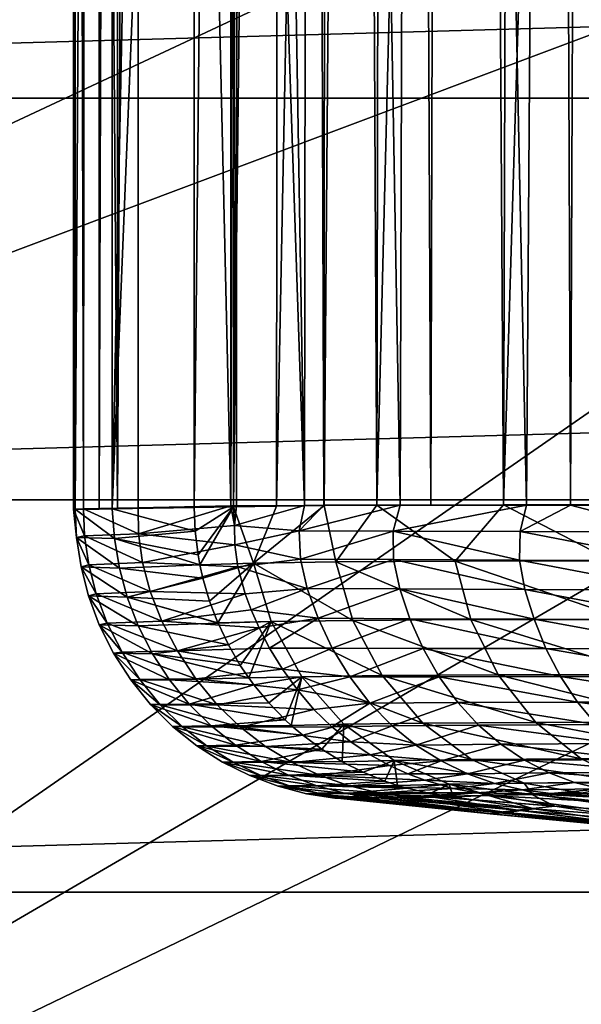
# Model space of a CAD drawing. Header units: metres. Extents: x -109 to 109, y -19 to 107.
# Tile 4 of 256: x -98.22 to -95.9, y -0.97 to 3.1. Entities that reach past the tile are written whole.
import ezdxf

# ---------------------------------------------------------------- set-up
doc = ezdxf.new("R2010")
doc.units = ezdxf.units.M
doc.layers.add('solid_21_412_310_XXX', color=7, linetype='CONTINUOUS')

msp = doc.modelspace()

# ---------------------------------------------------------------- linework, layer by layer
at = {"layer": 'solid_21_412_310_XXX'}
for points in [[(-97.997505, 17.817902, 0.406825), (-97.997574, 1.076422, 0.401126), (-97.95507, 1.077711, 1.72476)], [(-97.997505, 17.817902, 0.406825), (-97.990845, 17.814735, -0.778589), (-97.997574, 1.076422, 0.401126)], [(-97.990845, 17.814735, -0.778589), (-97.990654, 1.075741, -0.786726), (-97.997574, 1.076422, 0.401126)], [(-97.955406, 17.820108, 1.718262), (-97.997505, 17.817902, 0.406825), (-97.95507, 1.077711, 1.72476)], [(-97.990845, 17.814735, -0.778589), (-97.891327, 17.807775, -2.681032), (-97.990654, 1.075741, -0.786726)], [(-97.942451, 17.820341, 1.951749), (-97.955406, 17.820108, 1.718262), (-97.95507, 1.077711, 1.72476)], [(-97.942451, 17.820341, 1.951749), (-97.95507, 1.077711, 1.72476), (-97.815231, 1.08041, 3.493841)], [(-97.815392, 17.820515, 3.49233), (-97.942451, 17.820341, 1.951749), (-97.815231, 1.08041, 3.493841)], [(-97.731972, 17.819727, 4.205332), (-97.815392, 17.820515, 3.49233), (-97.815231, 1.08041, 3.493841)], [(-97.731972, 17.819727, 4.205332), (-97.815231, 1.08041, 3.493841), (-97.72924, 1.082087, 4.226642)], [(-97.731972, 17.819727, 4.205332), (-97.72924, 1.082087, 4.226642), (-97.34684, 1.090139, 6.545609)], [(-97.731972, 17.819727, 4.205332), (-97.34684, 1.090139, 6.545609), (-97.34684, 17.81245, 6.545609)], [(-97.335686, 17.812222, 6.600976), (-97.34684, 17.81245, 6.545609), (-97.34684, 1.090139, 6.545609)], [(-97.32415, 17.812231, 6.6582), (-97.335686, 17.812222, 6.600976), (-97.34684, 1.090139, 6.545609)], [(-97.32415, 9.451227, 6.658191), (-97.32415, 17.812231, 6.6582), (-97.34684, 1.090139, 6.545609)], [(-97.32415, 9.451227, 6.658191), (-97.042351, 1.091708, 7.83969), (-97.32415, 17.812231, 6.6582)], [(-97.020988, 17.799625, 7.902356), (-97.32415, 17.812231, 6.6582), (-97.042351, 1.091708, 7.83969)], [(-97.891327, 17.807775, -2.681032), (-97.891083, 1.076252, -2.683966), (-97.990654, 1.075741, -0.786726)], [(-97.891327, 17.807775, -2.681032), (-97.83812, 17.805233, -3.270803), (-97.891083, 1.076252, -2.683966)], [(-97.83812, 17.805233, -3.270803), (-97.836723, 1.076999, -3.284897), (-97.891083, 1.076252, -2.683966)], [(-97.83812, 17.805233, -3.270803), (-97.498634, 17.793283, -5.741443), (-97.836723, 1.076999, -3.284897)], [(-97.498634, 17.793283, -5.741443), (-97.498634, 9.438414, -5.741443), (-97.836723, 1.076999, -3.284897)], [(-97.327072, 17.789356, -6.603838), (-97.498634, 1.082946, -5.741442), (-97.498634, 9.438414, -5.741443)], [(-97.327072, 17.789356, -6.603838), (-97.335754, 1.085919, -6.571185), (-97.498634, 1.082946, -5.741442)], [(-97.327072, 17.789356, -6.603838), (-97.21698, 17.787846, -7.053155), (-97.335754, 1.085919, -6.571185)], [(-97.21698, 17.787846, -7.053155), (-97.143074, 17.787066, -7.318028), (-97.335754, 1.085919, -6.571185)], [(-97.143074, 17.787066, -7.318028), (-97.158302, 1.08855, -7.268943), (-97.335754, 1.085919, -6.571185)], [(-97.143074, 17.787066, -7.318028), (-96.82859, 17.784672, -8.212927), (-97.158302, 1.08855, -7.268943)], [(-96.82859, 17.784672, -8.212927), (-96.961372, 1.090526, -7.871496), (-97.158302, 1.08855, -7.268943)], [(-97.020988, 17.799625, 7.902356), (-97.042351, 1.091708, 7.83969), (-96.963257, 1.092119, 8.101294)], [(-97.020988, 17.799625, 7.902356), (-96.963257, 1.092119, 8.101294), (-96.942123, 17.794485, 8.155058)], [(-96.942123, 17.794485, 8.155058), (-96.963257, 1.092119, 8.101294), (-96.647987, 1.092797, 8.947792)], [(-96.82859, 17.784672, -8.212927), (-96.743202, 1.091958, -8.414145), (-96.961372, 1.090526, -7.871496)], [(-96.942123, 17.794485, 8.155058), (-96.647987, 1.092797, 8.947792), (-96.595764, 17.766764, 9.051434)], [(-96.82859, 17.784672, -8.212927), (-96.712852, 17.783966, -8.479902), (-96.743202, 1.091958, -8.414145)], [(-96.712852, 17.783966, -8.479902), (-96.326599, 17.781784, -9.229834), (-96.743202, 1.091958, -8.414145)], [(-96.326599, 17.781784, -9.229834), (-96.2201, 1.093433, -9.409426), (-96.743202, 1.091958, -8.414145)], [(-96.326599, 17.781784, -9.229834), (-96.169022, 17.780935, -9.490493), (-96.2201, 1.093433, -9.409426)], [(-96.169022, 17.780935, -9.490493), (-95.717041, 17.77886, -10.136392), (-96.2201, 1.093433, -9.409426)], [(-95.717041, 17.77886, -10.136392), (-95.561066, 1.093447, -10.330494), (-96.2201, 1.093433, -9.409426)], [(-96.595764, 17.766764, 9.051434), (-96.647987, 1.092797, 8.947792), (-96.520897, 1.092835, 9.22591)], [(-96.595764, 17.766764, 9.051434), (-96.520897, 1.092835, 9.22591), (-96.474663, 17.755871, 9.30864)], [(-96.474663, 17.755871, 9.30864), (-96.520897, 1.092835, 9.22591), (-96.125168, 1.092666, 9.960204)], [(-96.474663, 17.755871, 9.30864), (-96.125168, 1.092666, 9.960204), (-96.008644, 17.711416, 10.136764)], [(-96.008644, 17.711416, 10.136764), (-96.125168, 1.092666, 9.960204), (-95.94313, 1.092486, 10.247786)], [(-96.008644, 17.711416, 10.136764), (-95.94313, 1.092486, 10.247786), (-95.876648, 17.698586, 10.33737)], [(-95.876648, 17.698586, 10.33737), (-95.94313, 1.092486, 10.247786), (-95.492851, 1.091965, 10.867871)], [(-97.498634, 9.438414, -5.741443), (-97.498634, 1.082946, -5.741442), (-97.836723, 1.076999, -3.284897)], [(-97.32415, 9.451227, 6.658191), (-97.34684, 1.090139, 6.545609), (-97.335495, 1.090324, 6.601924)], [(-97.32415, 9.451227, 6.658191), (-97.335495, 1.090324, 6.601924), (-97.32415, 1.090428, 6.65819)], [(-97.32415, 9.451227, 6.658191), (-97.32415, 1.090428, 6.65819), (-97.042351, 1.091708, 7.83969)], [(-104.017494, -0.025914, 65.860069), (-105.328194, 3.138392, 65.860069), (-91.93364, 6.832995, 60.82386)], [(-104.017494, -0.025914, 65.860069), (-91.93364, 6.832995, 60.82386), (-91.482483, 5.837275, 60.82386)], [(-104.017494, -0.025914, 65.860069), (-91.482483, 5.837275, 60.82386), (-90.967171, 4.873193, 60.82386)], [(-102.360748, -3.023568, 65.860069), (-104.017494, -0.025914, 65.860069), (-90.967171, 4.873193, 60.82386)], [(-102.360748, -3.023568, 65.860069), (-90.967171, 4.873193, 60.82386), (-90.389908, 3.944879, 60.82386)], [(-106.912376, 4.464175, 71.355003), (-106.373245, 2.772701, 71.355003), (-46.087616, 4.464212, 71.355003)], [(-106.373245, 2.772701, 71.355003), (-46.626743, 2.772726, 71.355003), (-46.087616, 4.464212, 71.355003)], [(-102.360748, -3.023568, 65.860069), (-90.389908, 3.944879, 60.82386), (-89.753166, 3.056306, 60.82386)], [(-100.378792, -5.816883, 65.860069), (-102.360748, -3.023568, 65.860069), (-89.753166, 3.056306, 60.82386)], [(-100.378792, -5.816883, 65.860069), (-89.753166, 3.056306, 60.82386), (-89.059669, 2.211282, 60.82386)], [(-106.373245, 2.772701, 71.355003), (-105.740051, 1.113911, 71.355003), (-46.626743, 2.772726, 71.355003)], [(-105.740051, 1.113911, 71.355003), (-47.25993, 1.113954, 71.355003), (-46.626743, 2.772726, 71.355003)], [(-100.378792, -5.816883, 65.860069), (-89.059669, 2.211282, 60.82386), (-88.312393, 1.413423, 60.82386)], [(-98.096535, -8.370723, 65.860069), (-100.378792, -5.816883, 65.860069), (-88.312393, 1.413423, 60.82386)], [(-98.096535, -8.370723, 65.860069), (-88.312393, 1.413423, 60.82386), (-87.514534, 0.666147, 60.82386)], [(-105.740051, 1.113911, 71.355003), (-105.015121, -0.506133, 71.355003), (-47.25993, 1.113954, 71.355003)], [(-105.015121, -0.506133, 71.355003), (-47.984859, -0.506096, 71.355003), (-47.25993, 1.113954, 71.355003)], [(-97.951042, 0.965587, 1.695787), (-97.95507, 1.077711, 1.72476), (-97.997574, 1.076422, 0.401126)], [(-97.997574, 1.076422, 0.401126), (-97.990654, 1.075741, -0.786726), (-97.984055, 0.958607, -0.808455)], [(-97.951042, 0.965587, 1.695787), (-97.997574, 1.076422, 0.401126), (-97.984055, 0.958607, -0.808455)], [(-97.990654, 1.075741, -0.786726), (-97.836723, 1.076999, -3.284897), (-97.827957, 0.954708, -3.306247)], [(-97.990654, 1.075741, -0.786726), (-97.891083, 1.076252, -2.683966), (-97.836723, 1.076999, -3.284897)], [(-97.984055, 0.958607, -0.808455), (-97.990654, 1.075741, -0.786726), (-97.827957, 0.954708, -3.306247)], [(-97.95507, 1.077711, 1.72476), (-97.728249, 0.974043, 4.1937), (-97.72924, 1.082087, 4.226642)], [(-97.815231, 1.08041, 3.493841), (-97.95507, 1.077711, 1.72476), (-97.72924, 1.082087, 4.226642)], [(-97.951042, 0.965587, 1.695787), (-97.728249, 0.974043, 4.1937), (-97.95507, 1.077711, 1.72476)], [(-97.836723, 1.076999, -3.284897), (-97.498634, 1.082946, -5.741442), (-97.494492, 0.984896, -5.741281)], [(-97.827957, 0.954708, -3.306247), (-97.836723, 1.076999, -3.284897), (-97.494492, 0.984896, -5.741281)], [(-97.34684, 1.090139, 6.545609), (-97.72924, 1.082087, 4.226642), (-97.728249, 0.974043, 4.1937)], [(-97.34684, 1.090139, 6.545609), (-97.728249, 0.974043, 4.1937), (-97.332375, 1.008836, 6.603708)], [(-97.335754, 1.085919, -6.571185), (-97.494492, 0.984896, -5.741281), (-97.498634, 1.082946, -5.741442)], [(-97.335754, 1.085919, -6.571185), (-97.482315, 0.887258, -5.739708), (-97.494492, 0.984896, -5.741281)], [(-97.335754, 1.085919, -6.571185), (-97.474854, 0.846611, -5.738633), (-97.482315, 0.887258, -5.739708)], [(-97.253372, 0.853031, -6.82043), (-97.474854, 0.846611, -5.738633), (-97.335754, 1.085919, -6.571185)], [(-97.335495, 1.090324, 6.601924), (-97.34684, 1.090139, 6.545609), (-97.332375, 1.008836, 6.603708)], [(-97.253372, 0.853031, -6.82043), (-97.335754, 1.085919, -6.571185), (-97.158302, 1.08855, -7.268943)], [(-97.335495, 1.090324, 6.601924), (-97.332375, 1.008836, 6.603708), (-97.32415, 1.090428, 6.65819)], [(-97.332375, 1.008836, 6.603708), (-97.042351, 1.091708, 7.83969), (-97.32415, 1.090428, 6.65819)], [(-97.332375, 1.008836, 6.603708), (-97.064629, 0.98642, 7.740123), (-97.042351, 1.091708, 7.83969)], [(-97.253372, 0.853031, -6.82043), (-97.158302, 1.08855, -7.268943), (-96.961372, 1.090526, -7.871496)], [(-97.253372, 0.853031, -6.82043), (-96.961372, 1.090526, -7.871496), (-96.913467, 0.8586, -7.932779)], [(-96.647987, 1.092797, 8.947792), (-97.064629, 0.98642, 7.740123), (-96.675835, 0.985754, 8.863727)], [(-96.963257, 1.092119, 8.101294), (-97.064629, 0.98642, 7.740123), (-96.647987, 1.092797, 8.947792)], [(-96.963257, 1.092119, 8.101294), (-97.042351, 1.091708, 7.83969), (-97.064629, 0.98642, 7.740123)], [(-96.913467, 0.8586, -7.932779), (-96.961372, 1.090526, -7.871496), (-96.743202, 1.091958, -8.414145)], [(-96.913467, 0.8586, -7.932779), (-96.743202, 1.091958, -8.414145), (-96.420288, 0.861907, -9.017108)], [(-96.420288, 0.861907, -9.017108), (-96.743202, 1.091958, -8.414145), (-96.2201, 1.093433, -9.409426)], [(-96.647987, 1.092797, 8.947792), (-96.675835, 0.985754, 8.863727), (-96.125168, 1.092666, 9.960204)], [(-96.675835, 0.985754, 8.863727), (-96.151283, 0.983897, 9.901945), (-96.125168, 1.092666, 9.960204)], [(-96.647987, 1.092797, 8.947792), (-96.125168, 1.092666, 9.960204), (-96.520897, 1.092835, 9.22591)], [(-96.420288, 0.861907, -9.017108), (-96.2201, 1.093433, -9.409426), (-95.772491, 0.862954, -10.023547)], [(-95.772491, 0.862954, -10.023547), (-96.2201, 1.093433, -9.409426), (-95.561066, 1.093447, -10.330494)], [(-96.125168, 1.092666, 9.960204), (-96.151283, 0.983897, 9.901945), (-95.94313, 1.092486, 10.247786)], [(-96.151283, 0.983897, 9.901945), (-95.517708, 0.981174, 10.82431), (-95.94313, 1.092486, 10.247786)], [(-95.94313, 1.092486, 10.247786), (-95.517708, 0.981174, 10.82431), (-95.492851, 1.091965, 10.867871)], [(-97.827957, 0.954708, -3.306247), (-97.494492, 0.984896, -5.741281), (-97.482315, 0.887258, -5.739708)], [(-97.728249, 0.974043, 4.1937), (-97.330376, 0.929167, 6.572504), (-97.332375, 1.008836, 6.603708)], [(-97.332375, 1.008836, 6.603708), (-97.330376, 0.929167, 6.572504), (-97.064629, 0.98642, 7.740123)], [(-97.330376, 0.929167, 6.572504), (-97.058517, 0.869847, 7.699004), (-97.064629, 0.98642, 7.740123)], [(-96.675835, 0.985754, 8.863727), (-97.064629, 0.98642, 7.740123), (-97.058517, 0.869847, 7.699004)], [(-96.675835, 0.985754, 8.863727), (-97.058517, 0.869847, 7.699004), (-96.674637, 0.868128, 8.819016)], [(-96.675835, 0.985754, 8.863727), (-96.15451, 0.865638, 9.858601), (-96.151283, 0.983897, 9.901945)], [(-96.675835, 0.985754, 8.863727), (-96.674637, 0.868128, 8.819016), (-96.15451, 0.865638, 9.858601)], [(-96.151283, 0.983897, 9.901945), (-96.15451, 0.865638, 9.858601), (-95.522751, 0.862311, 10.785769)], [(-96.151283, 0.983897, 9.901945), (-95.522751, 0.862311, 10.785769), (-95.517708, 0.981174, 10.82431)], [(-97.934006, 0.8466, 1.691027), (-97.951042, 0.965587, 1.695787), (-97.984055, 0.958607, -0.808455)], [(-97.984055, 0.958607, -0.808455), (-97.827957, 0.954708, -3.306247), (-97.807487, 0.832722, -3.318877)], [(-97.965759, 0.838463, -0.815736), (-97.984055, 0.958607, -0.808455), (-97.807487, 0.832722, -3.318877)], [(-97.934006, 0.8466, 1.691027), (-97.984055, 0.958607, -0.808455), (-97.965759, 0.838463, -0.815736)], [(-97.951042, 0.965587, 1.695787), (-97.712387, 0.856371, 4.18639), (-97.728249, 0.974043, 4.1937)], [(-97.934006, 0.8466, 1.691027), (-97.712387, 0.856371, 4.18639), (-97.951042, 0.965587, 1.695787)], [(-97.827957, 0.954708, -3.306247), (-97.482315, 0.887258, -5.739708), (-97.474854, 0.846611, -5.738633)], [(-97.807487, 0.832722, -3.318877), (-97.827957, 0.954708, -3.306247), (-97.474854, 0.846611, -5.738633)], [(-97.728249, 0.974043, 4.1937), (-97.712387, 0.856371, 4.18639), (-97.330376, 0.929167, 6.572504)], [(-97.712387, 0.856371, 4.18639), (-97.317375, 0.838293, 6.558239), (-97.330376, 0.929167, 6.572504)], [(-97.330376, 0.929167, 6.572504), (-97.317375, 0.838293, 6.558239), (-97.058517, 0.869847, 7.699004)], [(-97.934006, 0.8466, 1.691027), (-97.680313, 0.735506, 4.20519), (-97.712387, 0.856371, 4.18639)], [(-97.712387, 0.856371, 4.18639), (-97.680313, 0.735506, 4.20519), (-97.317375, 0.838293, 6.558239)], [(-97.317375, 0.838293, 6.558239), (-97.031303, 0.749056, 7.685841), (-97.058517, 0.869847, 7.699004)], [(-97.253372, 0.853031, -6.82043), (-96.913467, 0.8586, -7.932779), (-96.843117, 0.616896, -7.903771)], [(-96.674637, 0.868128, 8.819016), (-97.058517, 0.869847, 7.699004), (-97.031303, 0.749056, 7.685841)], [(-96.674637, 0.868128, 8.819016), (-97.031303, 0.749056, 7.685841), (-96.649353, 0.746911, 8.798514)], [(-96.913467, 0.8586, -7.932779), (-96.420288, 0.861907, -9.017108), (-96.355682, 0.619892, -8.976254)], [(-96.913467, 0.8586, -7.932779), (-96.355682, 0.619892, -8.976254), (-96.843117, 0.616896, -7.903771)], [(-96.674637, 0.868128, 8.819016), (-96.132042, 0.744405, 9.833073), (-96.15451, 0.865638, 9.858601)], [(-96.674637, 0.868128, 8.819016), (-96.649353, 0.746911, 8.798514), (-96.132042, 0.744405, 9.833073)], [(-96.420288, 0.861907, -9.017108), (-95.772491, 0.862954, -10.023547), (-95.715828, 0.620838, -9.971876)], [(-96.420288, 0.861907, -9.017108), (-95.715828, 0.620838, -9.971876), (-96.355682, 0.619892, -8.976254)], [(-96.15451, 0.865638, 9.858601), (-95.502434, 0.741108, 10.758013), (-95.522751, 0.862311, 10.785769)], [(-96.15451, 0.865638, 9.858601), (-96.132042, 0.744405, 9.833073), (-95.502434, 0.741108, 10.758013)], [(-97.903343, 0.725974, 1.705855), (-97.934006, 0.8466, 1.691027), (-97.965759, 0.838463, -0.815736)], [(-97.965759, 0.838463, -0.815736), (-97.807487, 0.832722, -3.318877), (-97.774902, 0.712076, -3.326705)], [(-97.935265, 0.718115, -0.811457), (-97.965759, 0.838463, -0.815736), (-97.774902, 0.712076, -3.326705)], [(-97.903343, 0.725974, 1.705855), (-97.965759, 0.838463, -0.815736), (-97.935265, 0.718115, -0.811457)], [(-97.903343, 0.725974, 1.705855), (-97.680313, 0.735506, 4.20519), (-97.934006, 0.8466, 1.691027)], [(-97.807487, 0.832722, -3.318877), (-97.474854, 0.846611, -5.738633), (-97.462288, 0.790915, -5.736747)], [(-97.774902, 0.712076, -3.326705), (-97.807487, 0.832722, -3.318877), (-97.462288, 0.790915, -5.736747)], [(-97.680313, 0.735506, 4.20519), (-97.287247, 0.726182, 6.557526), (-97.317375, 0.838293, 6.558239)], [(-97.253372, 0.853031, -6.82043), (-97.462288, 0.790915, -5.736747), (-97.474854, 0.846611, -5.738633)], [(-97.253372, 0.853031, -6.82043), (-97.434624, 0.696533, -5.73243), (-97.462288, 0.790915, -5.736747)], [(-97.253372, 0.853031, -6.82043), (-97.400246, 0.606343, -5.726908), (-97.434624, 0.696533, -5.73243)], [(-97.253372, 0.853031, -6.82043), (-97.179855, 0.611813, -6.802177), (-97.400246, 0.606343, -5.726908)], [(-97.317375, 0.838293, 6.558239), (-97.287247, 0.726182, 6.557526), (-97.031303, 0.749056, 7.685841)], [(-97.253372, 0.853031, -6.82043), (-96.843117, 0.616896, -7.903771), (-97.179855, 0.611813, -6.802177)], [(-97.774902, 0.712076, -3.326705), (-97.462288, 0.790915, -5.736747), (-97.434624, 0.696533, -5.73243)], [(-97.903343, 0.725974, 1.705855), (-97.631729, 0.612946, 4.227222), (-97.680313, 0.735506, 4.20519)], [(-97.680313, 0.735506, 4.20519), (-97.631729, 0.612946, 4.227222), (-97.287247, 0.726182, 6.557526)], [(-97.287247, 0.726182, 6.557526), (-97.262901, 0.659922, 6.557669), (-97.031303, 0.749056, 7.685841)], [(-97.262901, 0.659922, 6.557669), (-96.986763, 0.625436, 7.675035), (-97.031303, 0.749056, 7.685841)], [(-96.649353, 0.746911, 8.798514), (-97.031303, 0.749056, 7.685841), (-96.986763, 0.625436, 7.675035)], [(-96.649353, 0.746911, 8.798514), (-96.986763, 0.625436, 7.675035), (-96.607483, 0.623647, 8.778131)], [(-96.649353, 0.746911, 8.798514), (-96.094101, 0.6218, 9.8054), (-96.132042, 0.744405, 9.833073)], [(-96.649353, 0.746911, 8.798514), (-96.607483, 0.623647, 8.778131), (-96.094101, 0.6218, 9.8054)], [(-96.132042, 0.744405, 9.833073), (-95.46801, 0.619128, 10.726016), (-95.502434, 0.741108, 10.758013)], [(-96.132042, 0.744405, 9.833073), (-96.094101, 0.6218, 9.8054), (-95.46801, 0.619128, 10.726016)], [(-97.85733, 0.605057, 1.723638), (-97.903343, 0.725974, 1.705855), (-97.935265, 0.718115, -0.811457)], [(-97.935265, 0.718115, -0.811457), (-97.774902, 0.712076, -3.326705), (-97.729126, 0.593733, -3.331866)], [(-97.890503, 0.598654, -0.804301), (-97.935265, 0.718115, -0.811457), (-97.729126, 0.593733, -3.331866)], [(-97.85733, 0.605057, 1.723638), (-97.935265, 0.718115, -0.811457), (-97.890503, 0.598654, -0.804301)], [(-97.85733, 0.605057, 1.723638), (-97.631729, 0.612946, 4.227222), (-97.903343, 0.725974, 1.705855)], [(-97.774902, 0.712076, -3.326705), (-97.400246, 0.606343, -5.726908), (-97.399513, 0.604634, -5.726789)], [(-97.729126, 0.593733, -3.331866), (-97.774902, 0.712076, -3.326705), (-97.399513, 0.604634, -5.726789)], [(-97.774902, 0.712076, -3.326705), (-97.434624, 0.696533, -5.73243), (-97.400246, 0.606343, -5.726908)], [(-97.631729, 0.612946, 4.227222), (-97.262901, 0.659922, 6.557669), (-97.287247, 0.726182, 6.557526)], [(-95.542702, -10.652973, 65.860069), (-98.096535, -8.370723, 65.860069), (-87.514534, 0.666147, 60.82386)], [(-97.631729, 0.612946, 4.227222), (-97.230171, 0.585352, 6.554802), (-97.262901, 0.659922, 6.557669)], [(-97.262901, 0.659922, 6.557669), (-97.230171, 0.585352, 6.554802), (-96.986763, 0.625436, 7.675035)], [(-97.85733, 0.605057, 1.723638), (-97.567787, 0.491285, 4.241602), (-97.631729, 0.612946, 4.227222)], [(-97.631729, 0.612946, 4.227222), (-97.567787, 0.491285, 4.241602), (-97.230171, 0.585352, 6.554802)], [(-97.179855, 0.611813, -6.802177), (-97.399513, 0.604634, -5.726789), (-97.400246, 0.606343, -5.726908)], [(-97.179855, 0.611813, -6.802177), (-97.357193, 0.515885, -5.719862), (-97.399513, 0.604634, -5.726789)], [(-97.179855, 0.611813, -6.802177), (-97.308044, 0.431103, -5.711709), (-97.357193, 0.515885, -5.719862)], [(-97.179855, 0.611813, -6.802177), (-97.272903, 0.37886, -5.705832), (-97.308044, 0.431103, -5.711709)], [(-97.179855, 0.611813, -6.802177), (-97.053459, 0.384139, -6.77098), (-97.272903, 0.37886, -5.705832)], [(-97.230171, 0.585352, 6.554802), (-97.187187, 0.50245, 6.548375), (-96.986763, 0.625436, 7.675035)], [(-97.187187, 0.50245, 6.548375), (-96.927666, 0.501832, 7.654408), (-96.986763, 0.625436, 7.675035)], [(-97.179855, 0.611813, -6.802177), (-96.843117, 0.616896, -7.903771), (-96.721512, 0.388825, -7.855753)], [(-97.179855, 0.611813, -6.802177), (-96.721512, 0.388825, -7.855753), (-97.053459, 0.384139, -6.77098)], [(-96.607483, 0.623647, 8.778131), (-96.986763, 0.625436, 7.675035), (-96.927666, 0.501832, 7.654408)], [(-96.607483, 0.623647, 8.778131), (-96.927666, 0.501832, 7.654408), (-96.553047, 0.501088, 8.746688)], [(-96.843117, 0.616896, -7.903771), (-96.355682, 0.619892, -8.976254), (-96.242813, 0.391566, -8.909351)], [(-96.843117, 0.616896, -7.903771), (-96.242813, 0.391566, -8.909351), (-96.721512, 0.388825, -7.855753)], [(-96.607483, 0.623647, 8.778131), (-96.045586, 0.500443, 9.766221), (-96.094101, 0.6218, 9.8054)], [(-96.607483, 0.623647, 8.778131), (-96.553047, 0.501088, 8.746688), (-96.045586, 0.500443, 9.766221)], [(-96.355682, 0.619892, -8.976254), (-95.715828, 0.620838, -9.971876), (-95.61512, 0.392429, -9.887428)], [(-96.355682, 0.619892, -8.976254), (-95.61512, 0.392429, -9.887428), (-96.242813, 0.391566, -8.909351)], [(-96.094101, 0.6218, 9.8054), (-95.424614, 0.498855, 10.682558), (-95.46801, 0.619128, 10.726016)], [(-96.094101, 0.6218, 9.8054), (-96.045586, 0.500443, 9.766221), (-95.424614, 0.498855, 10.682558)], [(-97.796379, 0.486089, 1.73642), (-97.85733, 0.605057, 1.723638), (-97.890503, 0.598654, -0.804301)], [(-97.890503, 0.598654, -0.804301), (-97.729126, 0.593733, -3.331866), (-97.670296, 0.479271, -3.335821)], [(-97.831505, 0.482, -0.798725), (-97.890503, 0.598654, -0.804301), (-97.670296, 0.479271, -3.335821)], [(-97.796379, 0.486089, 1.73642), (-97.890503, 0.598654, -0.804301), (-97.831505, 0.482, -0.798725)], [(-97.796379, 0.486089, 1.73642), (-97.567787, 0.491285, 4.241602), (-97.85733, 0.605057, 1.723638)], [(-97.729126, 0.593733, -3.331866), (-97.399513, 0.604634, -5.726789), (-97.357193, 0.515885, -5.719862)], [(-97.670296, 0.479271, -3.335821), (-97.729126, 0.593733, -3.331866), (-97.357193, 0.515885, -5.719862)], [(-97.567787, 0.491285, 4.241602), (-97.187187, 0.50245, 6.548375), (-97.230171, 0.585352, 6.554802)], [(-97.796379, 0.486089, 1.73642), (-97.491096, 0.374998, 4.251371), (-97.567787, 0.491285, 4.241602)], [(-97.670296, 0.479271, -3.335821), (-97.357193, 0.515885, -5.719862), (-97.308044, 0.431103, -5.711709)], [(-97.567787, 0.491285, 4.241602), (-97.133942, 0.415198, 6.538565), (-97.187187, 0.50245, 6.548375)], [(-97.567787, 0.491285, 4.241602), (-97.491096, 0.374998, 4.251371), (-97.133942, 0.415198, 6.538565)], [(-97.187187, 0.50245, 6.548375), (-97.133942, 0.415198, 6.538565), (-96.927666, 0.501832, 7.654408)], [(-97.133942, 0.415198, 6.538565), (-96.855484, 0.383399, 7.627407), (-96.927666, 0.501832, 7.654408)], [(-96.553047, 0.501088, 8.746688), (-96.927666, 0.501832, 7.654408), (-96.855484, 0.383399, 7.627407)], [(-96.553047, 0.501088, 8.746688), (-96.855484, 0.383399, 7.627407), (-96.486145, 0.383989, 8.707772)], [(-96.553047, 0.501088, 8.746688), (-95.985466, 0.3847, 9.718433), (-96.045586, 0.500443, 9.766221)], [(-96.553047, 0.501088, 8.746688), (-96.486145, 0.383989, 8.707772), (-95.985466, 0.3847, 9.718433)], [(-96.045586, 0.500443, 9.766221), (-95.370598, 0.384316, 10.629551), (-95.424614, 0.498855, 10.682558)], [(-96.045586, 0.500443, 9.766221), (-95.985466, 0.3847, 9.718433), (-95.370598, 0.384316, 10.629551)], [(-97.723083, 0.372745, 1.746255), (-97.796379, 0.486089, 1.73642), (-97.831505, 0.482, -0.798725)], [(-97.831505, 0.482, -0.798725), (-97.670296, 0.479271, -3.335821), (-97.599815, 0.370913, -3.339079)], [(-97.760452, 0.371145, -0.794196), (-97.831505, 0.482, -0.798725), (-97.599815, 0.370913, -3.339079)], [(-97.723083, 0.372745, 1.746255), (-97.831505, 0.482, -0.798725), (-97.760452, 0.371145, -0.794196)], [(-97.723083, 0.372745, 1.746255), (-97.491096, 0.374998, 4.251371), (-97.796379, 0.486089, 1.73642)], [(-97.670296, 0.479271, -3.335821), (-97.308044, 0.431103, -5.711709), (-97.272903, 0.37886, -5.705832)], [(-97.599815, 0.370913, -3.339079), (-97.670296, 0.479271, -3.335821), (-97.272903, 0.37886, -5.705832)], [(-97.491096, 0.374998, 4.251371), (-97.072136, 0.329374, 6.526419), (-97.133942, 0.415198, 6.538565)], [(-97.133942, 0.415198, 6.538565), (-97.072136, 0.329374, 6.526419), (-96.855484, 0.383399, 7.627407)], [(-97.639183, 0.268676, 1.755054), (-97.723083, 0.372745, 1.746255), (-97.760452, 0.371145, -0.794196)], [(-97.760452, 0.371145, -0.794196), (-97.599815, 0.370913, -3.339079), (-97.518684, 0.270823, -3.341149)], [(-97.678749, 0.269027, -0.789527), (-97.760452, 0.371145, -0.794196), (-97.518684, 0.270823, -3.341149)], [(-97.639183, 0.268676, 1.755054), (-97.760452, 0.371145, -0.794196), (-97.678749, 0.269027, -0.789527)], [(-97.723083, 0.372745, 1.746255), (-97.403748, 0.26854, 4.259108), (-97.491096, 0.374998, 4.251371)], [(-97.639183, 0.268676, 1.755054), (-97.403748, 0.26854, 4.259108), (-97.723083, 0.372745, 1.746255)], [(-97.599815, 0.370913, -3.339079), (-97.272903, 0.37886, -5.705832), (-97.252426, 0.350943, -5.702391)], [(-97.518684, 0.270823, -3.341149), (-97.599815, 0.370913, -3.339079), (-97.252426, 0.350943, -5.702391)], [(-97.491096, 0.374998, 4.251371), (-97.403748, 0.26854, 4.259108), (-97.072136, 0.329374, 6.526419)], [(-97.053459, 0.384139, -6.77098), (-97.252426, 0.350943, -5.702391), (-97.272903, 0.37886, -5.705832)], [(-97.053459, 0.384139, -6.77098), (-97.19059, 0.275877, -5.69195), (-97.252426, 0.350943, -5.702391)], [(-97.053459, 0.384139, -6.77098), (-97.122765, 0.206303, -5.680424), (-97.19059, 0.275877, -5.69195)], [(-97.053459, 0.384139, -6.77098), (-97.097725, 0.18334, -5.676152), (-97.122765, 0.206303, -5.680424)], [(-97.053459, 0.384139, -6.77098), (-96.880028, 0.18825, -6.728171), (-97.097725, 0.18334, -5.676152)], [(-97.072136, 0.329374, 6.526419), (-96.772446, 0.275215, 7.596953), (-96.855484, 0.383399, 7.627407)], [(-97.053459, 0.384139, -6.77098), (-96.721512, 0.388825, -7.855753), (-96.554306, 0.192754, -7.790815)], [(-97.053459, 0.384139, -6.77098), (-96.554306, 0.192754, -7.790815), (-96.880028, 0.18825, -6.728171)], [(-96.486145, 0.383989, 8.707772), (-96.855484, 0.383399, 7.627407), (-96.772446, 0.275215, 7.596953)], [(-96.486145, 0.383989, 8.707772), (-96.772446, 0.275215, 7.596953), (-96.408752, 0.27707, 8.664114)], [(-96.721512, 0.388825, -7.855753), (-96.242813, 0.391566, -8.909351), (-96.08699, 0.195381, -8.819351)], [(-96.721512, 0.388825, -7.855753), (-96.08699, 0.195381, -8.819351), (-96.554306, 0.192754, -7.790815)], [(-96.486145, 0.383989, 8.707772), (-95.915436, 0.278937, 9.664518), (-95.985466, 0.3847, 9.718433)], [(-96.486145, 0.383989, 8.707772), (-96.408752, 0.27707, 8.664114), (-95.915436, 0.278937, 9.664518)], [(-96.242813, 0.391566, -8.909351), (-95.61512, 0.392429, -9.887428), (-95.475166, 0.196211, -9.773957)], [(-96.242813, 0.391566, -8.909351), (-95.475166, 0.196211, -9.773957), (-96.08699, 0.195381, -8.819351)], [(-95.985466, 0.3847, 9.718433), (-95.307426, 0.279554, 10.569204), (-95.370598, 0.384316, 10.629551)], [(-95.985466, 0.3847, 9.718433), (-95.915436, 0.278937, 9.664518), (-95.307426, 0.279554, 10.569204)], [(-97.518684, 0.270823, -3.341149), (-97.252426, 0.350943, -5.702391), (-97.19059, 0.275877, -5.69195)], [(-97.403748, 0.26854, 4.259108), (-97.003456, 0.249354, 6.513338), (-97.072136, 0.329374, 6.526419)], [(-97.072136, 0.329374, 6.526419), (-97.003456, 0.249354, 6.513338), (-96.772446, 0.275215, 7.596953)], [(-97.678749, 0.269027, -0.789527), (-97.518684, 0.270823, -3.341149), (-97.427765, 0.180844, -3.341306)], [(-97.587402, 0.178068, -0.78366), (-97.678749, 0.269027, -0.789527), (-97.427765, 0.180844, -3.341306)], [(-97.545959, 0.176835, 1.764044), (-97.678749, 0.269027, -0.789527), (-97.587402, 0.178068, -0.78366)], [(-97.545959, 0.176835, 1.764044), (-97.639183, 0.268676, 1.755054), (-97.678749, 0.269027, -0.789527)], [(-97.639183, 0.268676, 1.755054), (-97.307434, 0.175478, 4.266364), (-97.403748, 0.26854, 4.259108)], [(-97.545959, 0.176835, 1.764044), (-97.307434, 0.175478, 4.266364), (-97.639183, 0.268676, 1.755054)], [(-97.518684, 0.270823, -3.341149), (-97.19059, 0.275877, -5.69195), (-97.122765, 0.206303, -5.680424)], [(-97.427765, 0.180844, -3.341306), (-97.518684, 0.270823, -3.341149), (-97.122765, 0.206303, -5.680424)], [(-97.403748, 0.26854, 4.259108), (-97.307434, 0.175478, 4.266364), (-97.003456, 0.249354, 6.513338)], [(-97.307434, 0.175478, 4.266364), (-96.929268, 0.177663, 6.500145), (-97.003456, 0.249354, 6.513338)], [(-97.003456, 0.249354, 6.513338), (-96.929268, 0.177663, 6.500145), (-96.772446, 0.275215, 7.596953)], [(-96.929268, 0.177663, 6.500145), (-96.680923, 0.181323, 7.564856), (-96.772446, 0.275215, 7.596953)], [(-96.408752, 0.27707, 8.664114), (-96.772446, 0.275215, 7.596953), (-96.680923, 0.181323, 7.564856)], [(-96.408752, 0.27707, 8.664114), (-96.680923, 0.181323, 7.564856), (-96.323463, 0.184089, 8.617297)], [(-96.408752, 0.27707, 8.664114), (-95.838234, 0.186665, 9.606121), (-95.915436, 0.278937, 9.664518)], [(-96.408752, 0.27707, 8.664114), (-96.323463, 0.184089, 8.617297), (-95.838234, 0.186665, 9.606121)], [(-95.915436, 0.278937, 9.664518), (-95.237785, 0.187841, 10.503307), (-95.307426, 0.279554, 10.569204)], [(-95.915436, 0.278937, 9.664518), (-95.838234, 0.186665, 9.606121), (-95.237785, 0.187841, 10.503307)], [(-97.427765, 0.180844, -3.341306), (-97.122765, 0.206303, -5.680424), (-97.097725, 0.18334, -5.676152)], [(-97.587402, 0.178068, -0.78366), (-97.427765, 0.180844, -3.341306), (-97.328262, 0.101706, -3.339897)], [(-97.487732, 0.098833, -0.776954), (-97.587402, 0.178068, -0.78366), (-97.328262, 0.101706, -3.339897)], [(-97.444786, 0.09759, 1.772902), (-97.587402, 0.178068, -0.78366), (-97.487732, 0.098833, -0.776954)], [(-97.444786, 0.09759, 1.772902), (-97.545959, 0.176835, 1.764044), (-97.587402, 0.178068, -0.78366)], [(-97.545959, 0.176835, 1.764044), (-97.203598, 0.096027, 4.272793), (-97.307434, 0.175478, 4.266364)], [(-97.444786, 0.09759, 1.772902), (-97.203598, 0.096027, 4.272793), (-97.545959, 0.176835, 1.764044)], [(-97.427765, 0.180844, -3.341306), (-97.097725, 0.18334, -5.676152), (-97.049339, 0.142508, -5.667878)], [(-97.328262, 0.101706, -3.339897), (-97.427765, 0.180844, -3.341306), (-97.049339, 0.142508, -5.667878)], [(-97.307434, 0.175478, 4.266364), (-96.851173, 0.115078, 6.486574), (-96.929268, 0.177663, 6.500145)], [(-97.307434, 0.175478, 4.266364), (-97.203598, 0.096027, 4.272793), (-96.851173, 0.115078, 6.486574)], [(-96.880028, 0.18825, -6.728171), (-97.049339, 0.142508, -5.667878), (-97.097725, 0.18334, -5.676152)], [(-96.880028, 0.18825, -6.728171), (-96.970772, 0.084818, -5.654391), (-97.049339, 0.142508, -5.667878)], [(-96.880028, 0.18825, -6.728171), (-96.886703, 0.033118, -5.639903), (-96.970772, 0.084818, -5.654391)], [(-96.929268, 0.177663, 6.500145), (-96.851173, 0.115078, 6.486574), (-96.680923, 0.181323, 7.564856)], [(-96.880028, 0.18825, -6.728171), (-96.671547, 0.037677, -6.676602), (-96.886703, 0.033118, -5.639903)], [(-96.880028, 0.18825, -6.728171), (-96.554306, 0.192754, -7.790815), (-96.35318, 0.042285, -7.71327)], [(-96.880028, 0.18825, -6.728171), (-96.35318, 0.042285, -7.71327), (-96.671547, 0.037677, -6.676602)], [(-96.851173, 0.115078, 6.486574), (-96.582222, 0.101927, 7.530945), (-96.680923, 0.181323, 7.564856)], [(-96.323463, 0.184089, 8.617297), (-96.680923, 0.181323, 7.564856), (-96.582222, 0.101927, 7.530945)], [(-96.323463, 0.184089, 8.617297), (-96.582222, 0.101927, 7.530945), (-96.231239, 0.10524, 8.567401)], [(-96.554306, 0.192754, -7.790815), (-96.08699, 0.195381, -8.819351), (-95.8992, 0.044988, -8.712246)], [(-96.554306, 0.192754, -7.790815), (-95.8992, 0.044988, -8.712246), (-96.35318, 0.042285, -7.71327)], [(-96.323463, 0.184089, 8.617297), (-95.754524, 0.10812, 9.543474), (-95.838234, 0.186665, 9.606121)], [(-96.323463, 0.184089, 8.617297), (-96.231239, 0.10524, 8.567401), (-95.754524, 0.10812, 9.543474)], [(-96.08699, 0.195381, -8.819351), (-95.475166, 0.196211, -9.773957), (-95.305946, 0.045851, -9.639038)], [(-96.08699, 0.195381, -8.819351), (-95.305946, 0.045851, -9.639038), (-95.8992, 0.044988, -8.712246)], [(-97.328262, 0.101706, -3.339897), (-97.049339, 0.142508, -5.667878), (-96.970772, 0.084818, -5.654391)], [(-97.487732, 0.098833, -0.776954), (-97.328262, 0.101706, -3.339897), (-97.221512, 0.033828, -3.337286)], [(-97.38105, 0.031406, -0.76991), (-97.487732, 0.098833, -0.776954), (-97.221512, 0.033828, -3.337286)], [(-97.336838, 0.030662, 1.780963), (-97.487732, 0.098833, -0.776954), (-97.38105, 0.031406, -0.76991)], [(-97.336838, 0.030662, 1.780963), (-97.444786, 0.09759, 1.772902), (-97.487732, 0.098833, -0.776954)], [(-97.444786, 0.09759, 1.772902), (-97.093353, 0.029575, 4.277489), (-97.203598, 0.096027, 4.272793)], [(-97.336838, 0.030662, 1.780963), (-97.093353, 0.029575, 4.277489), (-97.444786, 0.09759, 1.772902)], [(-97.221512, 0.033828, -3.337286), (-97.328262, 0.101706, -3.339897), (-96.970772, 0.084818, -5.654391)], [(-97.221512, 0.033828, -3.337286), (-96.970772, 0.084818, -5.654391), (-96.886703, 0.033118, -5.639903)], [(-97.203598, 0.096027, 4.272793), (-96.771164, 0.061882, 6.472315), (-96.851173, 0.115078, 6.486574)], [(-97.203598, 0.096027, 4.272793), (-97.093353, 0.029575, 4.277489), (-96.771164, 0.061882, 6.472315)], [(-96.851173, 0.115078, 6.486574), (-96.771164, 0.061882, 6.472315), (-96.582222, 0.101927, 7.530945)], [(-96.771164, 0.061882, 6.472315), (-96.477608, 0.036267, 7.494243), (-96.582222, 0.101927, 7.530945)], [(-96.231239, 0.10524, 8.567401), (-96.582222, 0.101927, 7.530945), (-96.477608, 0.036267, 7.494243)], [(-96.231239, 0.10524, 8.567401), (-96.477608, 0.036267, 7.494243), (-96.133331, 0.039875, 8.51375)], [(-96.231239, 0.10524, 8.567401), (-95.665482, 0.042782, 9.476233), (-95.754524, 0.10812, 9.543474)], [(-96.231239, 0.10524, 8.567401), (-96.133331, 0.039875, 8.51375), (-95.665482, 0.042782, 9.476233)], [(-97.093353, 0.029575, 4.277489), (-96.691582, 0.018002, 6.457243), (-96.771164, 0.061882, 6.472315)], [(-96.771164, 0.061882, 6.472315), (-96.691582, 0.018002, 6.457243), (-96.477608, 0.036267, 7.494243)], [(-96.671547, 0.037677, -6.676602), (-96.35318, 0.042285, -7.71327), (-96.134789, -0.054928, -7.629283)], [(-96.35318, 0.042285, -7.71327), (-95.8992, 0.044988, -8.712246), (-95.695145, -0.051954, -8.596557)], [(-96.35318, 0.042285, -7.71327), (-95.695145, -0.051954, -8.596557), (-96.134789, -0.054928, -7.629283)], [(-96.133331, 0.039875, 8.51375), (-95.574112, -0.009731, 9.403883), (-95.665482, 0.042782, 9.476233)], [(-95.8992, 0.044988, -8.712246), (-95.305946, 0.045851, -9.639038), (-95.12178, -0.050987, -9.493423)], [(-95.8992, 0.044988, -8.712246), (-95.12178, -0.050987, -9.493423), (-95.695145, -0.051954, -8.596557)], [(-97.38105, 0.031406, -0.76991), (-97.221512, 0.033828, -3.337286), (-97.10894, -0.022423, -3.333339)], [(-97.268478, -0.024163, -0.762518), (-97.38105, 0.031406, -0.76991), (-97.10894, -0.022423, -3.333339)], [(-97.222878, -0.024207, 1.787839), (-97.38105, 0.031406, -0.76991), (-97.268478, -0.024163, -0.762518)], [(-97.222878, -0.024207, 1.787839), (-97.336838, 0.030662, 1.780963), (-97.38105, 0.031406, -0.76991)], [(-97.336838, 0.030662, 1.780963), (-96.977425, -0.02444, 4.27966), (-97.093353, 0.029575, 4.277489)], [(-97.222878, -0.024207, 1.787839), (-96.977425, -0.02444, 4.27966), (-97.336838, 0.030662, 1.780963)], [(-97.221512, 0.033828, -3.337286), (-96.886703, 0.033118, -5.639903), (-96.80085, -0.010489, -5.625053)], [(-97.10894, -0.022423, -3.333339), (-97.221512, 0.033828, -3.337286), (-96.80085, -0.010489, -5.625053)], [(-97.093353, 0.029575, 4.277489), (-96.977425, -0.02444, 4.27966), (-96.691582, 0.018002, 6.457243)], [(-96.977425, -0.02444, 4.27966), (-96.615532, -0.016798, 6.441751), (-96.691582, 0.018002, 6.457243)], [(-96.671547, 0.037677, -6.676602), (-96.80085, -0.010489, -5.625053), (-96.886703, 0.033118, -5.639903)], [(-96.671547, 0.037677, -6.676602), (-96.710915, -0.047345, -5.609444), (-96.80085, -0.010489, -5.625053)], [(-96.671547, 0.037677, -6.676602), (-96.658173, -0.065079, -5.60027), (-96.710915, -0.047345, -5.609444)], [(-96.691582, 0.018002, 6.457243), (-96.615532, -0.016798, 6.441751), (-96.477608, 0.036267, 7.494243)], [(-96.671547, 0.037677, -6.676602), (-96.445152, -0.059937, -6.620408), (-96.658173, -0.065079, -5.60027)], [(-96.671547, 0.037677, -6.676602), (-96.134789, -0.054928, -7.629283), (-96.445152, -0.059937, -6.620408)], [(-96.615532, -0.016798, 6.441751), (-96.368851, -0.016383, 7.453491), (-96.477608, 0.036267, 7.494243)], [(-96.133331, 0.039875, 8.51375), (-96.477608, 0.036267, 7.494243), (-96.368851, -0.016383, 7.453491)], [(-96.133331, 0.039875, 8.51375), (-96.368851, -0.016383, 7.453491), (-96.032181, -0.012566, 8.455285)], [(-96.133331, 0.039875, 8.51375), (-96.032181, -0.012566, 8.455285), (-95.574112, -0.009731, 9.403883)], [(-97.268478, -0.024163, -0.762518), (-97.10894, -0.022423, -3.333339), (-96.992012, -0.066672, -3.327474)], [(-97.151855, -0.067697, -0.752585), (-97.268478, -0.024163, -0.762518), (-96.992012, -0.066672, -3.327474)], [(-97.104874, -0.067006, 1.79764), (-97.268478, -0.024163, -0.762518), (-97.151855, -0.067697, -0.752585)], [(-97.104874, -0.067006, 1.79764), (-97.222878, -0.024207, 1.787839), (-97.268478, -0.024163, -0.762518)], [(-97.222878, -0.024207, 1.787839), (-96.857697, -0.066211, 4.285052), (-96.977425, -0.02444, 4.27966)], [(-97.104874, -0.067006, 1.79764), (-96.857697, -0.066211, 4.285052), (-97.222878, -0.024207, 1.787839)], [(-97.10894, -0.022423, -3.333339), (-96.80085, -0.010489, -5.625053), (-96.710915, -0.047345, -5.609444)], [(-96.992012, -0.066672, -3.327474), (-97.10894, -0.022423, -3.333339), (-96.710915, -0.047345, -5.609444)], [(-96.977425, -0.02444, 4.27966), (-96.546143, -0.04317, 6.42847), (-96.615532, -0.016798, 6.441751)], [(-96.977425, -0.02444, 4.27966), (-96.857697, -0.066211, 4.285052), (-96.546143, -0.04317, 6.42847)], [(-96.615532, -0.016798, 6.441751), (-96.546143, -0.04317, 6.42847), (-96.368851, -0.016383, 7.453491)], [(-96.546143, -0.04317, 6.42847), (-96.256905, -0.056355, 7.415346), (-96.368851, -0.016383, 7.453491)], [(-96.032181, -0.012566, 8.455285), (-96.368851, -0.016383, 7.453491), (-96.256905, -0.056355, 7.415346)], [(-96.032181, -0.012566, 8.455285), (-96.256905, -0.056355, 7.415346), (-95.927681, -0.052291, 8.398487)], [(-96.032181, -0.012566, 8.455285), (-95.479485, -0.049545, 9.332016), (-95.574112, -0.009731, 9.403883)], [(-96.032181, -0.012566, 8.455285), (-95.927681, -0.052291, 8.398487), (-95.479485, -0.049545, 9.332016)], [(-97.151855, -0.067697, -0.752585), (-96.992012, -0.066672, -3.327474), (-96.872215, -0.098526, -3.318722)], [(-96.986092, -0.097447, 1.818956), (-97.104874, -0.067006, 1.79764), (-97.151855, -0.067697, -0.752585)], [(-97.033714, -0.098886, -0.735786), (-97.151855, -0.067697, -0.752585), (-96.872215, -0.098526, -3.318722)], [(-96.986092, -0.097447, 1.818956), (-97.151855, -0.067697, -0.752585), (-97.033714, -0.098886, -0.735786)], [(-97.104874, -0.067006, 1.79764), (-96.737289, -0.095562, 4.305979), (-96.857697, -0.066211, 4.285052)], [(-96.986092, -0.097447, 1.818956), (-96.737289, -0.095562, 4.305979), (-97.104874, -0.067006, 1.79764)], [(-96.992012, -0.066672, -3.327474), (-96.710915, -0.047345, -5.609444), (-96.658173, -0.065079, -5.60027)], [(-96.992012, -0.066672, -3.327474), (-96.658173, -0.065079, -5.60027), (-96.618355, -0.076662, -5.593332)], [(-96.872215, -0.098526, -3.318722), (-96.992012, -0.066672, -3.327474), (-96.618355, -0.076662, -5.593332)], [(-96.872215, -0.098526, -3.318722), (-96.618355, -0.076662, -5.593332), (-96.523834, -0.098159, -5.576828)], [(-96.857697, -0.066211, 4.285052), (-96.428421, -0.07722, 6.416293), (-96.546143, -0.04317, 6.42847)], [(-96.857697, -0.066211, 4.285052), (-96.737289, -0.095562, 4.305979), (-96.428421, -0.07722, 6.416293)], [(-96.737289, -0.095562, 4.305979), (-96.332878, -0.095544, 6.424445), (-96.428421, -0.07722, 6.416293)], [(-96.445152, -0.059937, -6.620408), (-96.618355, -0.076662, -5.593332), (-96.658173, -0.065079, -5.60027)], [(-96.445152, -0.059937, -6.620408), (-96.523834, -0.098159, -5.576828), (-96.618355, -0.076662, -5.593332)], [(-96.546143, -0.04317, 6.42847), (-96.428421, -0.07722, 6.416293), (-96.256905, -0.056355, 7.415346)], [(-96.445152, -0.059937, -6.620408), (-96.428192, -0.111575, -5.560078), (-96.523834, -0.098159, -5.576828)], [(-96.100502, -0.102612, -6.994305), (-96.445152, -0.059937, -6.620408), (-96.134789, -0.054928, -7.629283)], [(-96.283112, -0.106876, -6.295657), (-96.428192, -0.111575, -5.560078), (-96.445152, -0.059937, -6.620408)], [(-96.276405, -0.106687, -6.325133), (-96.283112, -0.106876, -6.295657), (-96.445152, -0.059937, -6.620408)], [(-96.100502, -0.102612, -6.994305), (-96.276405, -0.106687, -6.325133), (-96.445152, -0.059937, -6.620408)], [(-96.428421, -0.07722, 6.416293), (-96.142014, -0.083592, 7.394516), (-96.256905, -0.056355, 7.415346)], [(-96.428421, -0.07722, 6.416293), (-96.332878, -0.095544, 6.424445), (-96.142014, -0.083592, 7.394516)], [(-95.927681, -0.052291, 8.398487), (-96.256905, -0.056355, 7.415346), (-96.142014, -0.083592, 7.394516)], [(-95.927681, -0.052291, 8.398487), (-96.142014, -0.083592, 7.394516), (-95.817467, -0.079196, 8.357284)], [(-95.817467, -0.079196, 8.357284), (-96.142014, -0.083592, 7.394516), (-96.024742, -0.098141, 7.409344)], [(-95.876976, -0.099248, -7.6448), (-96.134789, -0.054928, -7.629283), (-95.695145, -0.051954, -8.596557)], [(-95.876976, -0.099248, -7.6448), (-96.100502, -0.102612, -6.994305), (-96.134789, -0.054928, -7.629283)], [(-95.898911, -0.095836, 7.815966), (-95.817467, -0.079196, 8.357284), (-96.024742, -0.098141, 7.409344)], [(-95.927681, -0.052291, 8.398487), (-95.376991, -0.076556, 9.272505), (-95.479485, -0.049545, 9.332016)], [(-95.927681, -0.052291, 8.398487), (-95.817467, -0.079196, 8.357284), (-95.376991, -0.076556, 9.272505)], [(-96.986092, -0.097447, 1.818956), (-97.033714, -0.098886, -0.735786), (-96.916756, -0.117417, -0.703223)], [(-97.033714, -0.098886, -0.735786), (-96.872215, -0.098526, -3.318722), (-96.751274, -0.1176, -3.303656)], [(-97.033714, -0.098886, -0.735786), (-96.751274, -0.1176, -3.303656), (-96.816689, -0.117914, -2.61508)], [(-96.904892, -0.117658, -1.119316), (-97.033714, -0.098886, -0.735786), (-96.816689, -0.117914, -2.61508)], [(-96.904892, -0.117658, -1.119316), (-96.916756, -0.117417, -0.703223), (-97.033714, -0.098886, -0.735786)], [(-96.869904, -0.115234, 1.859568), (-96.737289, -0.095562, 4.305979), (-96.986092, -0.097447, 1.818956)], [(-96.986092, -0.097447, 1.818956), (-96.916756, -0.117417, -0.703223), (-96.920181, -0.116521, 0.495764)], [(-96.901184, -0.115834, 1.215768), (-96.986092, -0.097447, 1.818956), (-96.920181, -0.116521, 0.495764)], [(-96.87542, -0.115316, 1.764688), (-96.869904, -0.115234, 1.859568), (-96.986092, -0.097447, 1.818956)], [(-96.901184, -0.115834, 1.215768), (-96.87542, -0.115316, 1.764688), (-96.986092, -0.097447, 1.818956)], [(-96.901184, -0.115834, 1.215768), (-96.920181, -0.116521, 0.495764), (-96.87542, -0.115316, 1.764688)], [(-96.275375, -0.182267, 0.348047), (-96.87542, -0.115316, 1.764688), (-96.920181, -0.116521, 0.495764)], [(-96.920181, -0.116521, 0.495764), (-96.916756, -0.117417, -0.703223), (-96.904892, -0.117658, -1.119316)], [(-96.275375, -0.182267, 0.348047), (-96.920181, -0.116521, 0.495764), (-96.904892, -0.117658, -1.119316)], [(-96.268417, -0.181914, -1.221729), (-96.904892, -0.117658, -1.119316), (-96.816689, -0.117914, -2.61508)], [(-96.275375, -0.182267, 0.348047), (-96.904892, -0.117658, -1.119316), (-96.268417, -0.181914, -1.221729)], [(-96.247513, -0.176994, 1.934676), (-96.869904, -0.115234, 1.859568), (-96.87542, -0.115316, 1.764688)], [(-96.247513, -0.176994, 1.934676), (-96.87542, -0.115316, 1.764688), (-96.275375, -0.182267, 0.348047)], [(-96.872215, -0.098526, -3.318722), (-96.523834, -0.098159, -5.576828), (-96.428192, -0.111575, -5.560078)], [(-96.619041, -0.115944, -4.377779), (-96.872215, -0.098526, -3.318722), (-96.428192, -0.111575, -5.560078)], [(-96.73513, -0.117481, -3.451663), (-96.751274, -0.1176, -3.303656), (-96.872215, -0.098526, -3.318722)], [(-96.619041, -0.115944, -4.377779), (-96.73513, -0.117481, -3.451663), (-96.872215, -0.098526, -3.318722)], [(-96.819176, -0.11474, 2.556334), (-96.737289, -0.095562, 4.305979), (-96.869904, -0.115234, 1.859568)], [(-96.247513, -0.176994, 1.934676), (-96.819176, -0.11474, 2.556334), (-96.869904, -0.115234, 1.859568)], [(-96.748512, -0.114011, 3.300282), (-96.737289, -0.095562, 4.305979), (-96.819176, -0.11474, 2.556334)], [(-96.247513, -0.176994, 1.934676), (-96.748512, -0.114011, 3.300282), (-96.819176, -0.11474, 2.556334)], [(-96.816689, -0.117914, -2.61508), (-96.73513, -0.117481, -3.451663), (-96.619041, -0.115944, -4.377779)], [(-96.208183, -0.176589, -2.842666), (-96.816689, -0.117914, -2.61508), (-96.619041, -0.115944, -4.377779)], [(-96.816689, -0.117914, -2.61508), (-96.751274, -0.1176, -3.303656), (-96.73513, -0.117481, -3.451663)], [(-96.268417, -0.181914, -1.221729), (-96.816689, -0.117914, -2.61508), (-96.208183, -0.176589, -2.842666)], [(-96.748512, -0.114011, 3.300282), (-96.687767, -0.113167, 3.839064), (-96.737289, -0.095562, 4.305979)], [(-96.163322, -0.167275, 3.587576), (-96.687767, -0.113167, 3.839064), (-96.748512, -0.114011, 3.300282)], [(-96.163322, -0.167275, 3.587576), (-96.748512, -0.114011, 3.300282), (-96.247513, -0.176994, 1.934676)], [(-96.737289, -0.095562, 4.305979), (-96.620903, -0.112316, 4.344141), (-96.332878, -0.095544, 6.424445)], [(-96.687767, -0.113167, 3.839064), (-96.620903, -0.112316, 4.344141), (-96.737289, -0.095562, 4.305979)], [(-96.163322, -0.167275, 3.587576), (-96.620903, -0.112316, 4.344141), (-96.687767, -0.113167, 3.839064)], [(-96.620903, -0.112316, 4.344141), (-96.526962, -0.110904, 4.966103), (-96.332878, -0.095544, 6.424445)], [(-96.163322, -0.167275, 3.587576), (-96.526962, -0.110904, 4.966103), (-96.620903, -0.112316, 4.344141)], [(-96.095825, -0.161756, -4.618688), (-96.619041, -0.115944, -4.377779), (-96.428192, -0.111575, -5.560078)], [(-96.208183, -0.176589, -2.842666), (-96.619041, -0.115944, -4.377779), (-96.095825, -0.161756, -4.618688)], [(-96.526962, -0.110904, 4.966103), (-96.511917, -0.110625, 5.059821), (-96.332878, -0.095544, 6.424445)], [(-96.008568, -0.150492, 5.383394), (-96.511917, -0.110625, 5.059821), (-96.526962, -0.110904, 4.966103)], [(-96.008568, -0.150492, 5.383394), (-96.526962, -0.110904, 4.966103), (-96.163322, -0.167275, 3.587576)], [(-96.511917, -0.110625, 5.059821), (-96.252716, -0.104603, 6.450393), (-96.332878, -0.095544, 6.424445)], [(-96.008568, -0.150492, 5.383394), (-96.252716, -0.104603, 6.450393), (-96.511917, -0.110625, 5.059821)], [(-96.095825, -0.161756, -4.618688), (-96.428192, -0.111575, -5.560078), (-96.283112, -0.106876, -6.295657)], [(-96.332878, -0.095544, 6.424445), (-96.089508, -0.09963, 7.17146), (-96.142014, -0.083592, 7.394516)], [(-96.332878, -0.095544, 6.424445), (-96.10965, -0.100147, 7.092536), (-96.089508, -0.09963, 7.17146)], [(-96.332878, -0.095544, 6.424445), (-96.252716, -0.104603, 6.450393), (-96.10965, -0.100147, 7.092536)], [(-96.100502, -0.102612, -6.994305), (-96.283112, -0.106876, -6.295657), (-96.276405, -0.106687, -6.325133)], [(-95.804207, -0.133197, -6.814374), (-96.283112, -0.106876, -6.295657), (-96.100502, -0.102612, -6.994305)], [(-95.568901, -0.201504, -5.001618), (-96.095825, -0.161756, -4.618688), (-96.283112, -0.106876, -6.295657)], [(-95.804207, -0.133197, -6.814374), (-95.568901, -0.201504, -5.001618), (-96.283112, -0.106876, -6.295657)], [(-96.008568, -0.150492, 5.383394), (-96.10965, -0.100147, 7.092536), (-96.252716, -0.104603, 6.450393)], [(-96.089508, -0.09963, 7.17146), (-96.024742, -0.098141, 7.409344), (-96.142014, -0.083592, 7.394516)], [(-95.623009, -0.124702, 7.600979), (-96.089508, -0.09963, 7.17146), (-96.10965, -0.100147, 7.092536)], [(-95.474373, -0.18807, 5.782794), (-96.10965, -0.100147, 7.092536), (-96.008568, -0.150492, 5.383394)], [(-95.623009, -0.124702, 7.600979), (-96.10965, -0.100147, 7.092536), (-95.474373, -0.18807, 5.782794)], [(-95.804207, -0.133197, -6.814374), (-96.100502, -0.102612, -6.994305), (-95.876976, -0.099248, -7.6448)], [(-95.623009, -0.124702, 7.600979), (-96.024742, -0.098141, 7.409344), (-96.089508, -0.09963, 7.17146)], [(-95.623009, -0.124702, 7.600979), (-95.898911, -0.095836, 7.815966), (-96.024742, -0.098141, 7.409344)], [(-95.629311, -0.228435, -3.099926), (-96.208183, -0.176589, -2.842666), (-96.095825, -0.161756, -4.618688)], [(-96.008568, -0.150492, 5.383394), (-96.163322, -0.167275, 3.587576), (-95.576874, -0.217204, 3.882372)], [(-95.629311, -0.228435, -3.099926), (-96.095825, -0.161756, -4.618688), (-95.568901, -0.201504, -5.001618)], [(-95.474373, -0.18807, 5.782794), (-96.008568, -0.150492, 5.383394), (-95.576874, -0.217204, 3.882372)], [(-96.247513, -0.176994, 1.934676), (-96.275375, -0.182267, 0.348047), (-95.64537, -0.243228, 0.379812)], [(-95.64537, -0.243228, 0.379812), (-96.275375, -0.182267, 0.348047), (-96.268417, -0.181914, -1.221729)], [(-95.652519, -0.240952, -1.335439), (-96.268417, -0.181914, -1.221729), (-96.208183, -0.176589, -2.842666)], [(-95.64537, -0.243228, 0.379812), (-96.268417, -0.181914, -1.221729), (-95.652519, -0.240952, -1.335439)], [(-96.163322, -0.167275, 3.587576), (-96.247513, -0.176994, 1.934676), (-95.627258, -0.234899, 2.104166)], [(-95.627258, -0.234899, 2.104166), (-96.247513, -0.176994, 1.934676), (-95.64537, -0.243228, 0.379812)], [(-95.652519, -0.240952, -1.335439), (-96.208183, -0.176589, -2.842666), (-95.629311, -0.228435, -3.099926)], [(-95.576874, -0.217204, 3.882372), (-96.163322, -0.167275, 3.587576), (-95.627258, -0.234899, 2.104166)], [(-105.015121, -0.506133, 71.355003), (-104.200089, -2.08378, 71.355003), (-47.984859, -0.506096, 71.355003)], [(-104.200089, -2.08378, 71.355003), (-48.799892, -2.083743, 71.355003), (-47.984859, -0.506096, 71.355003)]]:
    msp.add_3dface(points, dxfattribs=at)

doc.saveas('drawing.dxf')
